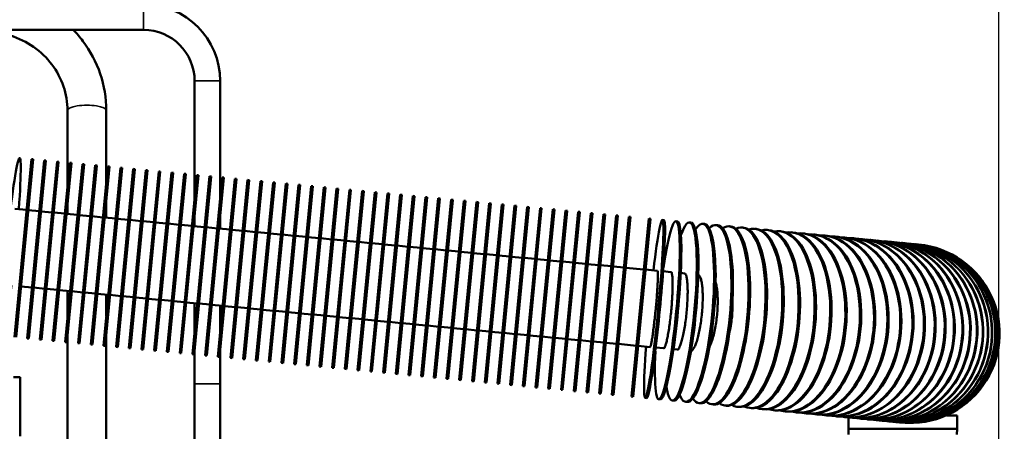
# Model space of a CAD drawing. Header units: inches. Extents: x 1 to 237, y 4 to 150.
# Tile 117 of 209: x 144 to 154, y 126 to 130. Entities that reach past the tile are written whole.
import ezdxf

# ---------------------------------------------------------------- set-up
doc = ezdxf.new("R2010")
doc.units = ezdxf.units.IN
doc.header["$LTSCALE"] = 7
doc.header["$MEASUREMENT"] = 0
for name, color, linetype, lineweight in [('Dimension (ANSI)', 7, 'Continuous', 25), ('Visible (ANSI)', 7, 'Continuous', 50), ('Visible Narrow (ANSI)', 7, 'Continuous', 35)]:
    doc.layers.add(name, color=color, linetype=linetype, lineweight=lineweight)
doc.styles.add('Dimension Text', font='tahoma.ttf')
doc.dimstyles.new('Dual Dimension', dxfattribs={"dimscale": 7, "dimtxt": 0.12, "dimasz": 0.098425, "dimexe": 0.125, "dimexo": 0.0625, "dimgap": 0.031496, "dimtad": 0, "dimtih": 1, "dimtoh": 1, "dimrnd": 1e-08, "dimzin": 4, "dimdsep": 46, "dimtxsty": 'Dimension Text', "dimcen": 0.09, "dimdle": 0.393701, "dimclrd": 256, "dimclre": 256, "dimclrt": 256, "dimadec": 0, "dimazin": 1, "dimtfac": 1, "dimtofl": 0, "dimtmove": 0, "dimatfit": 3, "dimfxl": 1, "dimtolj": 1, "dimtzin": 4, "dimlwd": -1, "dimlwe": -1, "dimarcsym": 0})

# ---------------------------------------------------------------- blocks, each defined once
blk = doc.blocks.new('*D12')
at = {"layer": 'Defpoints', "color": 0, "transparency": 16777216}
for p in [(154.0116, 137.5502), (154.0116, 123.2195), (119.8044, 114.4515)]:
    blk.add_point(p, dxfattribs=at)
at = {"layer": 'Dimension (ANSI)', "transparency": 16777216}
for p, q in [((119.8044, 114.889), (119.8044, 138.4252)), ((154.0116, 123.657), (154.0116, 138.4252)), ((120.4934, 137.5502), (132.9899, 137.5502)), ((153.3227, 137.5502), (140.8261, 137.5502))]:
    blk.add_line(p, q, dxfattribs=at)
for points in [[(120.4934, 137.665), (120.4934, 137.4354), (119.8044, 137.5502)], [(153.3227, 137.665), (153.3227, 137.4354), (154.0116, 137.5502)]]:
    blk.add_solid(points, dxfattribs=at)
at = {"layer": 'Dimension (ANSI)', "transparency": 16777216, "insert": (136.908, 137.5502), "char_height": 0.84, "attachment_point": 5, "style": 'Dimension Text'}
blk.add_mtext('\\A1;{\\H3.0x;(}\\S34.21^ 868.9 mm;{\\H3.0x;)}', dxfattribs=at)

msp = doc.modelspace()

# ---------------------------------------------------------------- linework, layer by layer
at = {"layer": 'Visible (ANSI)'}
for p, q in [((141.2969, 129.742), (145.6394, 129.742)), ((146.1394, 129.242), (146.1394, 128.0955)), ((146.3894, 129.242), (146.3894, 128.0835)), ((144.8949, 128.9527), (144.8949, 128.2126)), ((145.2749, 128.9527), (145.2749, 128.2465)), ((144.5436, 128.4769), (144.3759, 126.735)), ((144.3918, 126.7334), (144.5595, 128.4754)), ((144.668, 128.4649), (144.5003, 126.723)), ((144.5162, 126.7214), (144.684, 128.4634)), ((144.5436, 128.4769), (144.5595, 128.4754)), ((144.7925, 128.4529), (144.6247, 126.711)), ((144.6407, 126.7095), (144.8084, 128.4514)), ((144.668, 128.4649), (144.684, 128.4634)), ((144.9169, 128.441), (144.7492, 126.699)), ((144.7651, 126.6975), (144.9328, 128.4394)), ((144.7925, 128.4529), (144.8084, 128.4514)), ((145.0413, 128.429), (144.8736, 126.687)), ((144.8895, 126.6855), (145.0572, 128.4274)), ((144.9169, 128.441), (144.9328, 128.4394)), ((145.1657, 128.417), (144.998, 126.675)), ((145.0139, 126.6735), (145.1817, 128.4155)), ((145.0413, 128.429), (145.0572, 128.4274)), ((145.2902, 128.405), (145.1224, 126.6631)), ((145.1384, 126.6615), (145.3061, 128.4035)), ((145.1657, 128.417), (145.1817, 128.4155)), ((145.4146, 128.393), (145.2469, 126.6511)), ((145.2628, 126.6496), (145.4305, 128.3915)), ((145.2902, 128.405), (145.3061, 128.4035)), ((145.539, 128.381), (145.3713, 126.6391)), ((145.4146, 128.393), (145.4305, 128.3915)), ((145.539, 128.381), (145.5549, 128.3795)), ((145.3872, 126.6376), (145.5549, 128.3795)), ((145.6634, 128.3691), (145.4957, 126.6271)), ((145.5116, 126.6256), (145.6794, 128.3675)), ((145.7879, 128.3571), (145.6201, 126.6151)), ((145.6361, 126.6136), (145.8038, 128.3556)), ((145.6634, 128.3691), (145.6794, 128.3675)), ((145.9123, 128.3451), (145.7446, 126.6032)), ((145.7605, 126.6016), (145.9282, 128.3436)), ((145.7879, 128.3571), (145.8038, 128.3556)), ((146.0367, 128.3331), (145.869, 126.5912)), ((145.8849, 126.5897), (146.0526, 128.3316)), ((145.9123, 128.3451), (145.9282, 128.3436)), ((146.1611, 128.3211), (145.9934, 126.5792)), ((146.0093, 126.5777), (146.1771, 128.3196)), ((146.0367, 128.3331), (146.0526, 128.3316)), ((146.2856, 128.3092), (146.1178, 126.5672)), ((146.1338, 126.5657), (146.3015, 128.3076)), ((146.1611, 128.3211), (146.1771, 128.3196)), ((146.41, 128.2972), (146.2423, 126.5552)), ((146.2582, 126.5537), (146.4259, 128.2957)), ((146.2856, 128.3092), (146.3015, 128.3076)), ((146.5344, 128.2852), (146.3667, 126.5433)), ((146.41, 128.2972), (146.4259, 128.2957)), ((146.5344, 128.2852), (146.5503, 128.2837)), ((146.3826, 126.5417), (146.5503, 128.2837)), ((146.6588, 128.2732), (146.4911, 126.5313)), ((146.507, 126.5297), (146.6748, 128.2717)), ((146.7833, 128.2612), (146.6155, 126.5193)), ((146.6315, 126.5178), (146.7992, 128.2597)), ((146.6588, 128.2732), (146.6748, 128.2717)), ((146.9077, 128.2493), (146.74, 126.5073)), ((146.7559, 126.5058), (146.9236, 128.2477)), ((146.7833, 128.2612), (146.7992, 128.2597)), ((147.0321, 128.2373), (146.8644, 126.4953)), ((146.8803, 126.4938), (147.048, 128.2357)), ((146.9077, 128.2493), (146.9236, 128.2477)), ((147.1565, 128.2253), (146.9888, 126.4834)), ((147.0047, 126.4818), (147.1725, 128.2238)), ((147.0321, 128.2373), (147.048, 128.2357)), ((147.281, 128.2133), (147.1132, 126.4714)), ((147.1292, 126.4698), (147.2969, 128.2118)), ((147.1565, 128.2253), (147.1725, 128.2238)), ((147.4054, 128.2013), (147.2377, 126.4594)), ((147.2536, 126.4579), (147.4213, 128.1998)), ((147.281, 128.2133), (147.2969, 128.2118)), ((147.5298, 128.1894), (147.3621, 126.4474)), ((147.4054, 128.2013), (147.4213, 128.1998)), ((147.5298, 128.1894), (147.5457, 128.1878)), ((147.378, 126.4459), (147.5457, 128.1878)), ((147.6542, 128.1774), (147.4865, 126.4354)), ((147.5024, 126.4339), (147.6702, 128.1758)), ((147.7787, 128.1654), (147.6109, 126.4235)), ((147.6269, 126.4219), (147.7946, 128.1639)), ((147.6542, 128.1774), (147.6702, 128.1758)), ((147.9031, 128.1534), (147.7354, 126.4115)), ((147.7513, 126.4099), (147.919, 128.1519)), ((147.7787, 128.1654), (147.7946, 128.1639)), ((148.0275, 128.1414), (147.8598, 126.3995)), ((147.8757, 126.398), (148.0434, 128.1399)), ((147.9031, 128.1534), (147.919, 128.1519)), ((148.1519, 128.1295), (147.9842, 126.3875)), ((148.0001, 126.386), (148.1679, 128.1279)), ((148.0275, 128.1414), (148.0434, 128.1399)), ((148.2764, 128.1175), (148.1086, 126.3755)), ((148.1246, 126.374), (148.2923, 128.1159)), ((148.1519, 128.1295), (148.1679, 128.1279)), ((148.4008, 128.1055), (148.2331, 126.3635)), ((148.249, 126.362), (148.4167, 128.104)), ((148.2764, 128.1175), (148.2923, 128.1159)), ((148.5252, 128.0935), (148.3575, 126.3516)), ((148.3734, 126.35), (148.5411, 128.092)), ((148.4008, 128.1055), (148.4167, 128.104)), ((148.5252, 128.0935), (148.5411, 128.092)), ((144.8949, 128.0457), (144.8949, 127.9408)), ((145.2749, 128.0796), (145.2749, 127.9042)), ((148.6496, 128.0815), (148.4819, 126.3396)), ((148.4978, 126.3381), (148.6656, 128.08)), ((148.7741, 128.0696), (148.6063, 126.3276)), ((148.6223, 126.3261), (148.79, 128.068)), ((148.6496, 128.0815), (148.6656, 128.08)), ((148.8985, 128.0576), (148.7307, 126.3156)), ((148.7467, 126.3141), (148.9144, 128.056)), ((148.7741, 128.0696), (148.79, 128.068)), ((149.0229, 128.0456), (148.8552, 126.3036)), ((148.8711, 126.3021), (149.0388, 128.0441)), ((148.8985, 128.0576), (148.9144, 128.056)), ((149.1473, 128.0336), (148.9796, 126.2917)), ((148.9955, 126.2901), (149.1633, 128.0321)), ((149.0229, 128.0456), (149.0388, 128.0441)), ((149.2718, 128.0216), (149.104, 126.2797)), ((149.1199, 126.2782), (149.2877, 128.0201)), ((149.1473, 128.0336), (149.1633, 128.0321)), ((149.3962, 128.0096), (149.2284, 126.2677)), ((149.2444, 126.2662), (149.4121, 128.0081)), ((149.2718, 128.0216), (149.2877, 128.0201)), ((149.5206, 127.9977), (149.3529, 126.2557)), ((149.3688, 126.2542), (149.5365, 127.9961)), ((149.3962, 128.0096), (149.4121, 128.0081)), ((149.5206, 127.9977), (149.5365, 127.9961)), ((144.4957, 127.9792), (144.3785, 127.9905)), ((144.6201, 127.9672), (144.5116, 127.9777)), ((144.7445, 127.9552), (144.636, 127.9657)), ((144.869, 127.9433), (144.7605, 127.9537)), ((144.9934, 127.9313), (144.8849, 127.9417)), ((145.1178, 127.9193), (145.0093, 127.9297)), ((145.2422, 127.9073), (145.1337, 127.9178)), ((145.3667, 127.8953), (145.2582, 127.9058)), ((146.1394, 127.9285), (146.1394, 127.8209)), ((146.3894, 127.9165), (146.3894, 127.7969)), ((149.645, 127.9857), (149.4773, 126.2437)), ((149.4932, 126.2422), (149.661, 127.9842)), ((149.7695, 127.9737), (149.6017, 126.2318)), ((149.6176, 126.2302), (149.7854, 127.9722)), ((149.645, 127.9857), (149.661, 127.9842)), ((149.8939, 127.9617), (149.7261, 126.2198)), ((149.7421, 126.2182), (149.9098, 127.9602)), ((149.7695, 127.9737), (149.7854, 127.9722)), ((150.0183, 127.9497), (149.8506, 126.2078)), ((149.8665, 126.2063), (150.0342, 127.9482)), ((149.8939, 127.9617), (149.9098, 127.9602)), ((150.1427, 127.9378), (149.975, 126.1958)), ((149.9909, 126.1943), (150.1587, 127.9362)), ((150.0183, 127.9497), (150.0342, 127.9482)), ((150.2671, 127.9258), (150.0994, 126.1838)), ((150.1153, 126.1823), (150.2831, 127.9242)), ((150.1427, 127.9378), (150.1587, 127.9362)), ((150.3916, 127.9138), (150.2238, 126.1719)), ((150.2398, 126.1703), (150.4075, 127.9123)), ((150.2671, 127.9258), (150.2831, 127.9242)), ((150.3916, 127.9138), (150.4075, 127.9123)), ((145.4911, 127.8834), (145.3826, 127.8938)), ((145.6155, 127.8714), (145.507, 127.8818)), ((145.7399, 127.8594), (145.6314, 127.8698)), ((145.8644, 127.8474), (145.7559, 127.8579)), ((145.9888, 127.8354), (145.8803, 127.8459)), ((146.1132, 127.8234), (146.0047, 127.8339)), ((146.2376, 127.8115), (146.1291, 127.8219)), ((146.3621, 127.7995), (146.2536, 127.8099)), ((150.5847, 127.8952), (150.417, 126.1533)), ((150.6006, 127.8937), (150.4329, 126.1517)), ((150.6006, 127.8937), (150.5847, 127.8952)), ((150.7337, 127.8809), (150.7178, 127.8824)), ((150.8665, 127.8681), (150.8506, 127.8696)), ((150.9985, 127.8554), (150.9828, 127.8569)), ((151.1296, 127.8427), (151.114, 127.8442)), ((151.2593, 127.8303), (151.2439, 127.8317)), ((151.3873, 127.8179), (151.3721, 127.8194)), ((151.5133, 127.8058), (151.4983, 127.8072)), ((146.4865, 127.7875), (146.378, 127.798)), ((146.6109, 127.7755), (146.5024, 127.786)), ((146.7353, 127.7635), (146.6268, 127.774)), ((146.8598, 127.7516), (146.7513, 127.762)), ((146.9842, 127.7396), (146.8757, 127.75)), ((147.1086, 127.7276), (147.0001, 127.738)), ((147.233, 127.7156), (147.1245, 127.7261)), ((147.3575, 127.7036), (147.249, 127.7141)), ((151.6369, 127.7939), (151.6223, 127.7953)), ((151.7579, 127.7822), (151.7436, 127.7836)), ((151.8759, 127.7709), (151.862, 127.7722)), ((151.9906, 127.7598), (151.9771, 127.7611)), ((152.1018, 127.7491), (152.0887, 127.7504)), ((152.2091, 127.7388), (152.1965, 127.74)), ((152.3123, 127.7289), (152.3002, 127.73)), ((152.4111, 127.7193), (152.3996, 127.7205)), ((152.5053, 127.7103), (152.4943, 127.7113)), ((147.4819, 127.6917), (147.3734, 127.7021)), ((147.6063, 127.6797), (147.4978, 127.6901)), ((147.7307, 127.6677), (147.6222, 127.6781)), ((147.8552, 127.6557), (147.7467, 127.6662)), ((147.9796, 127.6437), (147.8711, 127.6542)), ((148.104, 127.6318), (147.9955, 127.6422)), ((148.2284, 127.6198), (148.1199, 127.6302)), ((148.3529, 127.6078), (148.2444, 127.6182)), ((152.5945, 127.7017), (152.5841, 127.7027)), ((152.6786, 127.6936), (152.6689, 127.6945)), ((152.7574, 127.686), (152.7483, 127.6869)), ((152.8307, 127.6789), (152.8223, 127.6798)), ((152.8983, 127.6724), (152.8905, 127.6732)), ((152.9599, 127.6665), (152.9529, 127.6672)), ((153.0155, 127.6611), (153.0092, 127.6618)), ((153.0649, 127.6564), (153.0593, 127.6569)), ((153.1079, 127.6522), (153.1032, 127.6527)), ((153.1446, 127.6487), (153.1406, 127.6491)), ((153.1747, 127.6458), (153.1715, 127.6461)), ((153.1981, 127.6436), (153.1957, 127.6438)), ((153.215, 127.6419), (153.2134, 127.6421)), ((153.2251, 127.641), (153.2243, 127.641)), ((148.4773, 127.5958), (148.3688, 127.6063)), ((148.6017, 127.5838), (148.4932, 127.5943)), ((148.7261, 127.5719), (148.6176, 127.5823)), ((148.8506, 127.5599), (148.7421, 127.5703)), ((148.975, 127.5479), (148.8665, 127.5583)), ((149.0994, 127.5359), (148.9909, 127.5464)), ((149.2238, 127.5239), (149.1153, 127.5344)), ((149.3483, 127.5119), (149.2398, 127.5224)), ((149.4727, 127.5), (149.3642, 127.5104)), ((149.5971, 127.488), (149.4886, 127.4984)), ((149.7215, 127.476), (149.613, 127.4865)), ((149.846, 127.464), (149.7375, 127.4745)), ((149.9704, 127.452), (149.8619, 127.4625)), ((150.0948, 127.4401), (149.9863, 127.4505)), ((150.2192, 127.4281), (150.1107, 127.4385)), ((150.3437, 127.4161), (150.2352, 127.4266)), ((150.5368, 127.3975), (150.3596, 127.4146)), ((150.6699, 127.3847), (150.5527, 127.396)), ((150.8027, 127.3719), (150.7256, 127.3793)), ((150.9349, 127.3592), (150.8982, 127.3627)), ((144.5482, 127.2207), (144.4397, 127.2311)), ((144.6727, 127.2087), (144.5642, 127.2191)), ((144.7971, 127.1967), (144.6886, 127.2072)), ((144.9215, 127.1847), (144.813, 127.1952)), ((144.8949, 127.1873), (144.8949, 126.9085)), ((145.0459, 127.1727), (144.9374, 127.1832)), ((145.1704, 127.1608), (145.0619, 127.1712)), ((145.2948, 127.1488), (145.1863, 127.1592)), ((145.2749, 127.1507), (145.2749, 126.9424)), ((145.4192, 127.1368), (145.3107, 127.1473)), ((145.5436, 127.1248), (145.4351, 127.1353)), ((145.6681, 127.1128), (145.5596, 127.1233)), ((145.7925, 127.1009), (145.684, 127.1113)), ((145.9169, 127.0889), (145.8084, 127.0993)), ((146.0413, 127.0769), (145.9328, 127.0873)), ((146.1658, 127.0649), (146.0573, 127.0754)), ((146.1394, 127.0675), (146.1394, 126.7913)), ((146.2902, 127.0529), (146.1817, 127.0634)), ((146.4146, 127.041), (146.3061, 127.0514)), ((146.3894, 127.0434), (146.3894, 126.7793)), ((146.539, 127.029), (146.4305, 127.0394)), ((146.6635, 127.017), (146.555, 127.0274)), ((146.7879, 127.005), (146.6794, 127.0155)), ((146.9123, 126.993), (146.8038, 127.0035)), ((147.0367, 126.9811), (146.9282, 126.9915)), ((147.1612, 126.9691), (147.0527, 126.9795)), ((147.2856, 126.9571), (147.1771, 126.9675)), ((147.41, 126.9451), (147.3015, 126.9556)), ((147.5344, 126.9331), (147.4259, 126.9436)), ((147.6589, 126.9212), (147.5504, 126.9316)), ((147.7833, 126.9092), (147.6748, 126.9196)), ((147.9077, 126.8972), (147.7992, 126.9076)), ((148.0321, 126.8852), (147.9236, 126.8957)), ((148.1565, 126.8732), (148.0481, 126.8837)), ((148.281, 126.8612), (148.1725, 126.8717)), ((148.4054, 126.8493), (148.2969, 126.8597)), ((148.5298, 126.8373), (148.4213, 126.8477)), ((145.2749, 126.7754), (145.2749, 123.6721)), ((148.6542, 126.8253), (148.5457, 126.8358)), ((148.7787, 126.8133), (148.6702, 126.8238)), ((148.9031, 126.8013), (148.7946, 126.8118)), ((149.0275, 126.7894), (148.919, 126.7998)), ((149.1519, 126.7774), (149.0434, 126.7878)), ((149.2764, 126.7654), (149.1679, 126.7758)), ((149.4008, 126.7534), (149.2923, 126.7639)), ((149.5252, 126.7414), (149.4167, 126.7519)), ((144.5003, 126.723), (144.5162, 126.7214)), ((144.6247, 126.711), (144.6407, 126.7095)), ((144.7492, 126.699), (144.7651, 126.6975)), ((144.8736, 126.687), (144.8895, 126.6855)), ((144.8949, 126.7415), (144.8949, 125.7074)), ((144.998, 126.675), (145.0139, 126.6735)), ((145.1224, 126.6631), (145.1384, 126.6615)), ((145.2469, 126.6511), (145.2628, 126.6496)), ((149.6496, 126.7295), (149.5411, 126.7399)), ((149.7741, 126.7175), (149.6656, 126.7279)), ((149.8985, 126.7055), (149.79, 126.7159)), ((150.0229, 126.6935), (149.9144, 126.704)), ((150.1473, 126.6815), (150.0388, 126.692)), ((150.2718, 126.6696), (150.1633, 126.68)), ((150.4649, 126.651), (150.2877, 126.668)), ((150.4808, 126.6494), (150.598, 126.6381)), ((145.3713, 126.6391), (145.3872, 126.6376)), ((145.4957, 126.6271), (145.5116, 126.6256)), ((145.6201, 126.6151), (145.6361, 126.6136)), ((145.7446, 126.6032), (145.7605, 126.6016)), ((145.869, 126.5912), (145.8849, 126.5897)), ((145.9934, 126.5792), (146.0093, 126.5777)), ((146.1178, 126.5672), (146.1338, 126.5657)), ((146.1394, 126.6244), (146.1394, 126.2795)), ((146.2423, 126.5552), (146.2582, 126.5537)), ((146.3894, 126.6124), (146.3894, 126.2795)), ((150.6538, 126.6328), (150.7308, 126.6254)), ((150.8263, 126.6162), (150.863, 126.6126)), ((146.3667, 126.5433), (146.3826, 126.5417)), ((146.4911, 126.5313), (146.507, 126.5297)), ((146.6155, 126.5193), (146.6315, 126.5178)), ((146.74, 126.5073), (146.7559, 126.5058)), ((146.8644, 126.4953), (146.8803, 126.4938)), ((146.9888, 126.4834), (147.0047, 126.4818)), ((147.1132, 126.4714), (147.1292, 126.4698)), ((147.2377, 126.4594), (147.2536, 126.4579)), ((147.3621, 126.4474), (147.378, 126.4459)), ((147.4865, 126.4354), (147.5024, 126.4339)), ((147.6109, 126.4235), (147.6269, 126.4219)), ((147.7354, 126.4115), (147.7513, 126.4099)), ((147.8598, 126.3995), (147.8757, 126.398)), ((147.9842, 126.3875), (148.0001, 126.386)), ((148.1086, 126.3755), (148.1246, 126.374)), ((148.2331, 126.3635), (148.249, 126.362)), ((144.4319, 126.344), (144.3678, 126.344)), ((144.4319, 125.7645), (144.4319, 126.344)), ((146.1394, 126.2795), (146.1394, 125.6545)), ((146.3894, 125.6545), (146.3894, 126.2795)), ((148.3575, 126.3516), (148.3734, 126.35)), ((148.4819, 126.3396), (148.4978, 126.3381)), ((148.6063, 126.3276), (148.6223, 126.3261)), ((148.7307, 126.3156), (148.7467, 126.3141)), ((148.8552, 126.3036), (148.8711, 126.3021)), ((148.9796, 126.2917), (148.9955, 126.2901)), ((149.104, 126.2797), (149.1199, 126.2782)), ((149.2284, 126.2677), (149.2444, 126.2662)), ((149.3529, 126.2557), (149.3688, 126.2542)), ((149.4773, 126.2437), (149.4932, 126.2422)), ((149.6017, 126.2318), (149.6176, 126.2302)), ((149.7261, 126.2198), (149.7421, 126.2182)), ((149.8506, 126.2078), (149.8665, 126.2063)), ((149.975, 126.1958), (149.9909, 126.1943)), ((150.0994, 126.1838), (150.1153, 126.1823)), ((150.2238, 126.1719), (150.2398, 126.1703)), ((150.4329, 126.1517), (150.417, 126.1533)), ((150.566, 126.1389), (150.5501, 126.1404)), ((150.6987, 126.1261), (150.6829, 126.1277)), ((150.8308, 126.1134), (150.8151, 126.1149)), ((150.9619, 126.1008), (150.9463, 126.1023)), ((151.0916, 126.0883), (151.0761, 126.0898)), ((151.2196, 126.076), (151.2044, 126.0774)), ((151.3455, 126.0639), (151.3306, 126.0653)), ((151.4692, 126.0519), (151.4545, 126.0534)), ((151.5902, 126.0403), (151.5759, 126.0417)), ((151.7082, 126.0289), (151.6943, 126.0303)), ((151.8229, 126.0179), (151.8094, 126.0192)), ((151.9341, 126.0072), (151.921, 126.0084)), ((152.0414, 125.9968), (152.0288, 125.9981)), ((152.1446, 125.9869), (152.1325, 125.9881)), ((152.2434, 125.9774), (152.2318, 125.9785)), ((153.5141, 125.9695), (153.5141, 125.9765)), ((152.3375, 125.9683), (152.3265, 125.9694)), ((152.4268, 125.9597), (152.4164, 125.9607)), ((152.5109, 125.9516), (152.5012, 125.9526)), ((152.5394, 125.8369), (152.5394, 125.9496)), ((152.5897, 125.9441), (152.5806, 125.9449)), ((152.663, 125.937), (152.6546, 125.9378)), ((152.7305, 125.9305), (152.7228, 125.9312)), ((152.7922, 125.9246), (152.7852, 125.9252)), ((152.8478, 125.9192), (152.8415, 125.9198)), ((152.8971, 125.9144), (152.8916, 125.915)), ((152.9402, 125.9103), (152.9354, 125.9108)), ((152.9768, 125.9068), (152.9728, 125.9072)), ((153.0069, 125.9039), (153.0037, 125.9042)), ((153.0304, 125.9016), (153.028, 125.9018)), ((153.0472, 125.9), (153.0456, 125.9002)), ((153.0574, 125.899), (153.0565, 125.8991)), ((153.4986, 125.9695), (153.6039, 125.9695)), ((153.6039, 125.8369), (153.6039, 125.9695)), ((153.6039, 125.8369), (152.5394, 125.8369)), ((152.5411, 125.7815), (152.5394, 125.8369)), ((153.6022, 125.7815), (153.6039, 125.8369))]:
    msp.add_line(p, q, dxfattribs=at)
for centre, radius, start, end in [((145.6394, 129.242), 0.75, 0, 90), ((145.6394, 129.242), 0.5, 0, 90), ((153.1446, 126.7697), 0.875, 264.38899, 84.61101)]:
    msp.add_arc(centre, radius, start, end, dxfattribs=at)
for centre, major_axis, ratio, start_param, end_param in [((144.3426, 127.6172), (0.0839, 0.871), 0.050649, 5.1553, 10.552663), ((150.6339, 127.0114), (-0.0839, -0.871), 0.050649, 5.1553, 10.552663), ((150.7668, 126.9986), (-0.0839, -0.871), 0.101168, 5.198483, 10.50948), ((150.8989, 126.9859), (-0.0839, -0.871), 0.151428, 5.726035, 9.981928), ((151.0301, 126.9733), (-0.0839, -0.871), 0.201299, 5.897922, 9.810042), ((151.16, 126.9608), (-0.0839, -0.871), 0.250653, 5.988634, 9.719329), ((150.6498, 127.0099), (-0.0839, -0.871), 0.050649, 0, 3.141593), ((150.7826, 126.9971), (-0.0839, -0.871), 0.101168, 0, 3.141593), ((150.9147, 126.9844), (-0.0839, -0.871), 0.151428, 0, 3.141593), ((151.0457, 126.9718), (-0.0839, -0.871), 0.201299, 0, 3.141593), ((151.1754, 126.9593), (-0.0839, -0.871), 0.250653, 0, 3.141593), ((151.2882, 126.9484), (-0.0839, -0.871), 0.299363, 6.045469, 9.662494), ((151.3034, 126.947), (-0.0839, -0.871), 0.299363, 0, 3.141593), ((151.4145, 126.9363), (-0.0839, -0.871), 0.347305, 6.084719, 9.623244), ((151.4294, 126.9348), (-0.0839, -0.871), 0.347305, 0, 3.141593), ((151.5384, 126.9243), (-0.0839, -0.871), 0.394356, 6.113625, 9.594338), ((151.6597, 126.9126), (-0.0839, -0.871), 0.440394, 6.135918, 9.572045), ((151.553, 126.9229), (-0.0839, -0.871), 0.394356, 0, 3.141593), ((151.674, 126.9113), (-0.0839, -0.871), 0.440394, 0, 3.141593), ((151.7781, 126.9012), (-0.0839, -0.871), 0.485302, 6.153726, 9.554237), ((151.792, 126.8999), (-0.0839, -0.871), 0.485302, 0, 3.141593), ((151.8933, 126.8902), (-0.0839, -0.871), 0.528964, 6.168351, 9.539612), ((151.9068, 126.8889), (-0.0839, -0.871), 0.528964, 0, 3.141593), ((152.0049, 126.8794), (-0.0839, -0.871), 0.571268, 6.180637, 9.527327), ((152.0179, 126.8782), (-0.0839, -0.871), 0.571268, 0, 3.141593), ((152.1127, 126.869), (-0.0839, -0.871), 0.612106, 6.191154, 9.516809), ((152.1253, 126.8678), (-0.0839, -0.871), 0.612106, 0, 3.141593), ((152.2164, 126.859), (-0.0839, -0.871), 0.651372, 6.200305, 9.507659), ((152.2284, 126.8579), (-0.0839, -0.871), 0.651372, 0, 3.141593), ((152.3157, 126.8495), (-0.0839, -0.871), 0.688967, 6.208377, 9.499586), ((152.3272, 126.8484), (-0.0839, -0.871), 0.688967, 0, 3.141593), ((152.4104, 126.8404), (-0.0839, -0.871), 0.724793, 6.215588, 9.492375), ((152.4214, 126.8393), (-0.0839, -0.871), 0.724793, 0, 3.141593), ((152.5003, 126.8317), (-0.0839, -0.871), 0.758758, 6.2221, 9.485864), ((152.5106, 126.8307), (-0.0839, -0.871), 0.758758, 0, 3.141593), ((152.585, 126.8235), (-0.0839, -0.871), 0.790776, 6.228038, 9.479925), ((152.5948, 126.8226), (-0.0839, -0.871), 0.790776, 0, 3.141593), ((152.6645, 126.8159), (-0.0839, -0.871), 0.820763, 6.233504, 9.47446), ((152.6736, 126.815), (-0.0839, -0.871), 0.820763, 0, 3.141593), ((152.7384, 126.8088), (-0.0839, -0.871), 0.848644, 6.238575, 9.469388), ((152.7468, 126.808), (-0.0839, -0.871), 0.848644, 0, 3.141593), ((152.8067, 126.8022), (-0.0839, -0.871), 0.874347, 6.243318, 9.464646), ((152.8144, 126.8015), (-0.0839, -0.871), 0.874347, 0, 3.141593), ((152.869, 126.7962), (-0.0839, -0.871), 0.897805, 6.247784, 9.460179), ((152.876, 126.7955), (-0.0839, -0.871), 0.897805, 0, 3.141593), ((152.9253, 126.7908), (-0.0839, -0.871), 0.918958, 6.25202, 9.455944), ((152.9316, 126.7902), (-0.0839, -0.871), 0.918958, 0, 3.141593), ((152.9755, 126.786), (-0.0839, -0.871), 0.937752, 6.256062, 9.451902), ((152.981, 126.7854), (-0.0839, -0.871), 0.937752, 0, 3.141593), ((153.0193, 126.7817), (-0.0839, -0.871), 0.954139, 6.259943, 9.44802), ((153.0241, 126.7813), (-0.0839, -0.871), 0.954139, 0, 3.141593), ((153.0567, 126.7781), (-0.0839, -0.871), 0.968077, 6.263691, 9.444272), ((153.0607, 126.7777), (-0.0839, -0.871), 0.968077, 0, 3.141593), ((153.0876, 126.7752), (-0.0839, -0.871), 0.97953, 6.267332, 9.440631), ((153.0908, 126.7748), (-0.0839, -0.871), 0.97953, 0, 3.141593), ((153.1119, 126.7728), (-0.0839, -0.871), 0.988468, 6.270889, 9.437075), ((153.1143, 126.7726), (-0.0839, -0.871), 0.988468, 0, 3.141593), ((153.1295, 126.7711), (-0.0839, -0.871), 0.994869, 6.27438, 9.433583), ((153.1311, 126.771), (-0.0839, -0.871), 0.994869, 0, 3.141593), ((153.1404, 126.7701), (-0.0839, -0.871), 0.998717, 6.277827, 9.430136), ((153.1412, 126.77), (-0.0839, -0.871), 0.998717, 0, 3.141593)]:
    msp.add_ellipse(centre, major_axis=major_axis, ratio=ratio, start_param=start_param, end_param=end_param, dxfattribs=at)
for points, knots in [([(144.9513, 129.742), (144.985, 129.7074), (145.0165, 129.6707), (145.1192, 129.5348), (145.177, 129.4258), (145.2549, 129.1954), (145.2749, 129.0741), (145.2749, 128.9527)], [2.3894664, 2.3894664, 2.3894664, 2.3894664, 2.5132741, 2.5132741, 2.8274334, 2.8274334, 3.1415927, 3.1415927, 3.1415927, 3.1415927]), ([(144.0849, 129.724), (144.1705, 129.724), (144.2561, 129.7109), (144.4185, 129.6602), (144.4953, 129.6225), (144.6325, 129.5267), (144.6929, 129.4686), (144.7918, 129.3378), (144.8302, 129.2652), (144.8817, 129.1127), (144.8949, 129.0327), (144.8949, 128.9528), (144.8949, 128.9527), (144.8949, 128.9527)], [1.570796, 1.570796, 1.570796, 1.570796, 1.884917, 1.884917, 2.199076, 2.199076, 2.513236, 2.513236, 2.827395, 2.827395, 3.141554, 3.141554, 3.141593, 3.141593, 3.141593, 3.141593]), ([(150.6528, 127.0096), (150.6551, 127.0326), (150.6574, 127.0578), (150.6616, 127.1071), (150.6636, 127.1313), (150.6668, 127.1739), (150.6683, 127.1963), (150.6709, 127.2382), (150.672, 127.2577), (150.6735, 127.2904), (150.674, 127.3067), (150.6746, 127.3348), (150.6746, 127.3467), (150.6741, 127.3645), (150.6736, 127.3721), (150.6721, 127.3822), (150.671, 127.3846), (150.6699, 127.3847)], [0, 0, 0, 0, 0.176326, 0.176326, 0.352652, 0.352652, 0.52898, 0.52898, 0.705308, 0.705308, 0.881637, 0.881637, 1.057966, 1.057966, 1.234297, 1.234297, 1.410628, 1.410628, 1.410628, 1.410628]), ([(150.8045, 126.995), (150.8067, 127.018), (150.8089, 127.0432), (150.8127, 127.0926), (150.8142, 127.1167), (150.8165, 127.1595), (150.8175, 127.182), (150.8187, 127.224), (150.8189, 127.2436), (150.8188, 127.2764), (150.8184, 127.2928), (150.8168, 127.3211), (150.8157, 127.3331), (150.8131, 127.3511), (150.8114, 127.3589), (150.8073, 127.3692), (150.805, 127.3717), (150.8027, 127.3719)], [0, 0, 0, 0, 0.176326, 0.176326, 0.352652, 0.352652, 0.52898, 0.52898, 0.705308, 0.705308, 0.881637, 0.881637, 1.057966, 1.057966, 1.234297, 1.234297, 1.410628, 1.410628, 1.410628, 1.410628]), ([(150.9554, 126.9805), (150.9577, 127.0035), (150.9597, 127.0287), (150.963, 127.0781), (150.9642, 127.1023), (150.9656, 127.1451), (150.966, 127.1677), (150.9658, 127.2098), (150.9652, 127.2295), (150.9634, 127.2625), (150.962, 127.279), (150.9584, 127.3075), (150.9561, 127.3196), (150.9514, 127.3378), (150.9485, 127.3457), (150.9419, 127.3562), (150.9384, 127.3588), (150.9349, 127.3592)], [0, 0, 0, 0, 0.176326, 0.176326, 0.352652, 0.352652, 0.52898, 0.52898, 0.705308, 0.705308, 0.881637, 0.881637, 1.057966, 1.057966, 1.234297, 1.234297, 1.410628, 1.410628, 1.410628, 1.410628]), ([(151.1053, 126.966), (151.1075, 126.9891), (151.1094, 127.0143), (151.1122, 127.0637), (151.113, 127.088), (151.1136, 127.1309), (151.1134, 127.1535), (151.1118, 127.1958), (151.1104, 127.2155), (151.107, 127.2487), (151.1046, 127.2653), (151.0989, 127.294), (151.0955, 127.3061), (151.0886, 127.3246), (151.0845, 127.3326), (151.0767, 127.3419), (151.0732, 127.3445), (151.0698, 127.3457)], [0, 0, 0, 0, 0.176326, 0.176326, 0.352652, 0.352652, 0.52898, 0.52898, 0.705308, 0.705308, 0.881637, 0.881637, 1.057966, 1.057966, 1.234297, 1.234297, 1.364054, 1.364054, 1.364054, 1.364054]), ([(151.2536, 126.9518), (151.2558, 126.9748), (151.2576, 127), (151.2599, 127.0495), (151.2603, 127.0738), (151.26, 127.1168), (151.2592, 127.1394), (151.2563, 127.1819), (151.2541, 127.2017), (151.249, 127.235), (151.2457, 127.2517), (151.2411, 127.2689), (151.2403, 127.2716), (151.2396, 127.2742)], [0, 0, 0, 0, 0.1763262, 0.1763262, 0.3526525, 0.3526525, 0.52898, 0.52898, 0.7053075, 0.7053075, 0.8816368, 0.8816368, 0.9153107, 0.9153107, 0.9153107, 0.9153107]), ([(151.4, 126.9377), (151.4022, 126.9607), (151.4039, 126.9859), (151.4057, 127.0355), (151.4058, 127.0598), (151.4051, 127.084), (151.405, 127.0867), (151.405, 127.0894)], [0, 0, 0, 0, 0.1763262, 0.1763262, 0.3526525, 0.3526525, 0.37451, 0.37451, 0.37451, 0.37451]), ([(150.598, 126.6381), (150.5992, 126.638), (150.6006, 126.6402), (150.6041, 126.6497), (150.606, 126.6572), (150.6099, 126.6746), (150.6121, 126.6862), (150.617, 126.7139), (150.6195, 126.73), (150.6243, 126.7624), (150.627, 126.7817), (150.6324, 126.8233), (150.6351, 126.8457), (150.6401, 126.8881), (150.6428, 126.9122), (150.6481, 126.9614), (150.6506, 126.9866), (150.6528, 127.0096)], [4.231892, 4.231892, 4.231892, 4.231892, 4.408223, 4.408223, 4.584554, 4.584554, 4.760883, 4.760883, 4.937213, 4.937213, 5.11354, 5.11354, 5.289868, 5.289868, 5.466194, 5.466194, 5.64252, 5.64252, 5.64252, 5.64252]), ([(150.7308, 126.6254), (150.7331, 126.6251), (150.7359, 126.6272), (150.7418, 126.6365), (150.745, 126.6438), (150.751, 126.661), (150.7544, 126.6725), (150.7613, 126.7), (150.7648, 126.716), (150.7713, 126.7482), (150.7748, 126.7675), (150.7816, 126.809), (150.7849, 126.8312), (150.7908, 126.8736), (150.7939, 126.8977), (150.7996, 126.9468), (150.8023, 126.972), (150.8045, 126.995)], [4.231892, 4.231892, 4.231892, 4.231892, 4.408223, 4.408223, 4.584554, 4.584554, 4.760883, 4.760883, 4.937213, 4.937213, 5.11354, 5.11354, 5.289868, 5.289868, 5.466194, 5.466194, 5.64252, 5.64252, 5.64252, 5.64252]), ([(150.863, 126.6126), (150.8665, 126.6123), (150.8705, 126.6142), (150.8789, 126.6233), (150.8833, 126.6305), (150.8914, 126.6475), (150.8959, 126.6589), (150.9049, 126.6862), (150.9094, 126.7021), (150.9175, 126.7342), (150.9218, 126.7533), (150.9301, 126.7947), (150.934, 126.8169), (150.9408, 126.8592), (150.9442, 126.8832), (150.9505, 126.9323), (150.9532, 126.9574), (150.9554, 126.9805)], [4.231892, 4.231892, 4.231892, 4.231892, 4.408223, 4.408223, 4.584554, 4.584554, 4.760883, 4.760883, 4.937213, 4.937213, 5.11354, 5.11354, 5.289868, 5.289868, 5.466194, 5.466194, 5.64252, 5.64252, 5.64252, 5.64252]), ([(150.998, 126.6001), (151.0016, 126.6007), (151.0055, 126.6025), (151.015, 126.6102), (151.0205, 126.6172), (151.0308, 126.634), (151.0364, 126.6453), (151.0475, 126.6724), (151.053, 126.6882), (151.0627, 126.7202), (151.0678, 126.7393), (151.0774, 126.7805), (151.082, 126.8026), (151.0896, 126.8449), (151.0934, 126.8688), (151.1002, 126.9179), (151.103, 126.943), (151.1053, 126.966)], [4.278467, 4.278467, 4.278467, 4.278467, 4.408223, 4.408223, 4.584554, 4.584554, 4.760883, 4.760883, 4.937213, 4.937213, 5.11354, 5.11354, 5.289868, 5.289868, 5.466194, 5.466194, 5.64252, 5.64252, 5.64252, 5.64252]), ([(151.1783, 126.6379), (151.1796, 126.6403), (151.1808, 126.6428), (151.1887, 126.6588), (151.1951, 126.6746), (151.2064, 126.7063), (151.2123, 126.7253), (151.2233, 126.7664), (151.2284, 126.7885), (151.2369, 126.8307), (151.2411, 126.8546), (151.2483, 126.9036), (151.2513, 126.9287), (151.2536, 126.9518)], [4.7272094, 4.7272094, 4.7272094, 4.7272094, 4.7608833, 4.7608833, 4.9372126, 4.9372126, 5.1135401, 5.1135401, 5.2898676, 5.2898676, 5.4661938, 5.4661938, 5.6425201, 5.6425201, 5.6425201, 5.6425201]), ([(151.3759, 126.7878), (151.3765, 126.7904), (151.3771, 126.793), (151.3824, 126.8167), (151.387, 126.8406), (151.3946, 126.8895), (151.3977, 126.9146), (151.4, 126.9377)], [5.26801, 5.26801, 5.26801, 5.26801, 5.2898676, 5.2898676, 5.4661938, 5.4661938, 5.6425201, 5.6425201, 5.6425201, 5.6425201])]:
    msp.add_open_spline(points, degree=3, knots=knots, dxfattribs=at)
at = {"layer": 'Visible Narrow (ANSI)'}
for p, q in [((145.6394, 129.742), (145.6394, 129.992)), ((146.1394, 129.242), (146.3894, 129.242)), ((146.1394, 126.2795), (146.3894, 126.2795))]:
    msp.add_line(p, q, dxfattribs=at)
msp.add_ellipse((145.0849, 128.9527), major_axis=(0.19, 0), ratio=0.275778, start_param=0, end_param=3.141593, dxfattribs=at)

# ---------------------------------------------------------------- dimensions: what is measured, and where the dimension line sits
at = {"layer": 'Dimension (ANSI)'}
dim = msp.add_linear_dim(base=(154.0116, 137.5502), p1=(119.8044, 114.4515), p2=(154.0116, 123.2195), text='{\\H3.0x;(}\\S<>^ 868.9 mm;{\\H3.0x;)}', dimstyle='Dual Dimension', override={"dimgap": 0.031496, "dimtih": 0, "dimtoh": 0, "dimdec": 2, "dimpost": '\\X', "dimtol": 0, "dimlim": 0, "dimtp": 0, "dimtm": 0, "dimtdec": 2, "dimatfit": 1}, dxfattribs=at)
dim.commit()
dim.dimension.update_dxf_attribs({"geometry": '*D12', "text_midpoint": (136.908, 137.5502), "dimtype": 160})

doc.saveas('drawing.dxf')
